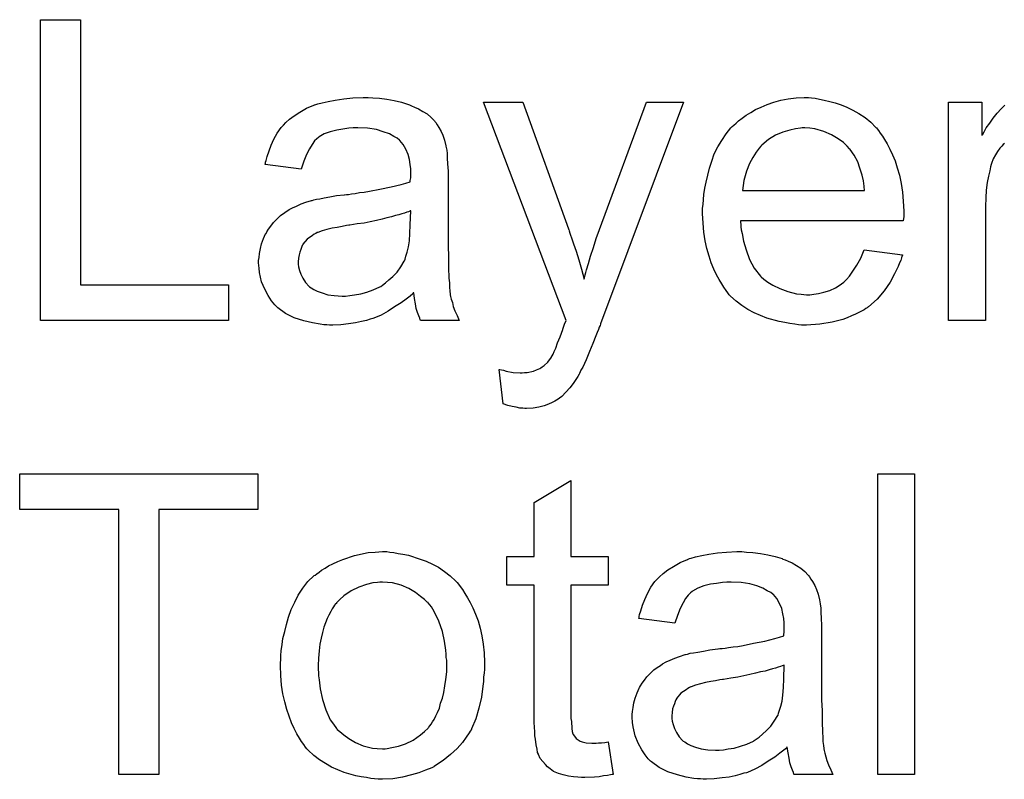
# Model space of a CAD drawing. Extents: x -2.2 to 8.3, y -2.9 to 5.2.
# Tile 153 of 205: x 3.349 to 3.611, y 2.937 to 3.139. Entities that reach past the tile are written whole.
import ezdxf

# ---------------------------------------------------------------- set-up
doc = ezdxf.new("R2010")
doc.units = 0
doc.layers.add('acc-ni-360-20-in-a_document', color=1, linetype='CONTINUOUS')

msp = doc.modelspace()

# ---------------------------------------------------------------- linework, layer by layer
at = {"layer": 'acc-ni-360-20-in-a_document', "color": 1}
for points in [[(3.365052, 3.068853), (3.404506, 3.068853), (3.404506, 3.059366), (3.354407, 3.059366), (3.354407, 3.13943), (3.365052, 3.13943), (3.365052, 3.068853)], [(3.442918, 3.118604), (3.444653, 3.118489), (3.44662, 3.118257), (3.448587, 3.11791), (3.450554, 3.117447), (3.452405, 3.116869), (3.452637, 3.116753), (3.453215, 3.116522), (3.454025, 3.116175), (3.455066, 3.115712), (3.456223, 3.115018), (3.45738, 3.114323), (3.458422, 3.113398), (3.459347, 3.112472), (3.459463, 3.112357), (3.459694, 3.11201), (3.460041, 3.111431), (3.460504, 3.110737), (3.461083, 3.109695), (3.461546, 3.108654), (3.462008, 3.107381), (3.462356, 3.105877), (3.462356, 3.105762), (3.462471, 3.105415), (3.462587, 3.10472), (3.462703, 3.103795), (3.462703, 3.102522), (3.462818, 3.101018), (3.462934, 3.099051), (3.462934, 3.096853), (3.462934, 3.083663), (3.462934, 3.083547), (3.462934, 3.083084), (3.462934, 3.08239), (3.462934, 3.081465), (3.462934, 3.080423), (3.462934, 3.079151), (3.46305, 3.076374), (3.46305, 3.073481), (3.463165, 3.070589), (3.463281, 3.069316), (3.463281, 3.068159), (3.463397, 3.067118), (3.463512, 3.066308), (3.463512, 3.066192), (3.463628, 3.065729), (3.463744, 3.065035), (3.464091, 3.06411), (3.464322, 3.063068), (3.464785, 3.061911), (3.465364, 3.060639), (3.465942, 3.059366), (3.455645, 3.059366), (3.455529, 3.059482), (3.455414, 3.059945), (3.455182, 3.060523), (3.454835, 3.061449), (3.454488, 3.06249), (3.454256, 3.063763), (3.454025, 3.065151), (3.453794, 3.066655), (3.453678, 3.066655), (3.453562, 3.066424), (3.452868, 3.065845), (3.451827, 3.065035), (3.450438, 3.063994), (3.448703, 3.062953), (3.446967, 3.061796), (3.445116, 3.060754), (3.443149, 3.059945), (3.442918, 3.059829), (3.442224, 3.059713), (3.441182, 3.059366), (3.43991, 3.059019), (3.43829, 3.058672), (3.436439, 3.05844), (3.434356, 3.058209), (3.432273, 3.058093), (3.431348, 3.058093), (3.430654, 3.058209), (3.429844, 3.058209), (3.428918, 3.058325), (3.426836, 3.058672), (3.424522, 3.05925), (3.421976, 3.06006), (3.419662, 3.061217), (3.41758, 3.062721), (3.417348, 3.062953), (3.41677, 3.063531), (3.41596, 3.064573), (3.415034, 3.065961), (3.414109, 3.067696), (3.413299, 3.069663), (3.41272, 3.072093), (3.412604, 3.07325), (3.412489, 3.074638), (3.412489, 3.07487), (3.412489, 3.075333), (3.412604, 3.076142), (3.41272, 3.077184), (3.412952, 3.078456), (3.413299, 3.079729), (3.413762, 3.081118), (3.41434, 3.08239), (3.414456, 3.082506), (3.414687, 3.082969), (3.41515, 3.083663), (3.415728, 3.084473), (3.416423, 3.085398), (3.417348, 3.086324), (3.418274, 3.08725), (3.419431, 3.08806), (3.419546, 3.088175), (3.420009, 3.088407), (3.420588, 3.088869), (3.421513, 3.089332), (3.422555, 3.089795), (3.423827, 3.090374), (3.4251, 3.090836), (3.426604, 3.091299), (3.42672, 3.091299), (3.427183, 3.091415), (3.427877, 3.091646), (3.428802, 3.091762), (3.429959, 3.091993), (3.431464, 3.092225), (3.433199, 3.092572), (3.435282, 3.092803), (3.435397, 3.092803), (3.43586, 3.092919), (3.436439, 3.092919), (3.437249, 3.093035), (3.438174, 3.09315), (3.439331, 3.093382), (3.440604, 3.093497), (3.441992, 3.093729), (3.444769, 3.094307), (3.447777, 3.094886), (3.450438, 3.09558), (3.451711, 3.095927), (3.452868, 3.096274), (3.452868, 3.09639), (3.452868, 3.096621), (3.452984, 3.097316), (3.452984, 3.098126), (3.452984, 3.098588), (3.452984, 3.09882), (3.452984, 3.098935), (3.452984, 3.099051), (3.452984, 3.099745), (3.452868, 3.100902), (3.452637, 3.102175), (3.45229, 3.103563), (3.451711, 3.104952), (3.451017, 3.106224), (3.450091, 3.107266), (3.449976, 3.107381), (3.449397, 3.107844), (3.448472, 3.108307), (3.447314, 3.109001), (3.445695, 3.10958), (3.443843, 3.110158), (3.44153, 3.110505), (3.438868, 3.110621), (3.437711, 3.110621), (3.436554, 3.110505), (3.434935, 3.110274), (3.433315, 3.110043), (3.431579, 3.10958), (3.429959, 3.109001), (3.428571, 3.108191), (3.428455, 3.108076), (3.427993, 3.107729), (3.427414, 3.10715), (3.42672, 3.106224), (3.426026, 3.105068), (3.425216, 3.103563), (3.424522, 3.101712), (3.423827, 3.09963), (3.414224, 3.100902), (3.414224, 3.101018), (3.41434, 3.101134), (3.41434, 3.101481), (3.414456, 3.101944), (3.414803, 3.102985), (3.415266, 3.104489), (3.415844, 3.105993), (3.416538, 3.107613), (3.417464, 3.109233), (3.418505, 3.110737), (3.418621, 3.110852), (3.419084, 3.111315), (3.419778, 3.11201), (3.420704, 3.112935), (3.421976, 3.113861), (3.42348, 3.114786), (3.425216, 3.115828), (3.427183, 3.116637), (3.427298, 3.116637), (3.427414, 3.116753), (3.427761, 3.116869), (3.428224, 3.116985), (3.429381, 3.117332), (3.431001, 3.117679), (3.432852, 3.118026), (3.435166, 3.118373), (3.437596, 3.118604), (3.440372, 3.11872), (3.441645, 3.11872), (3.442918, 3.118604)], [(3.559775, 3.118604), (3.5607, 3.118489), (3.561858, 3.118257), (3.56313, 3.118026), (3.564634, 3.117679), (3.566023, 3.117332), (3.567642, 3.116753), (3.569147, 3.116175), (3.570766, 3.115365), (3.572386, 3.114439), (3.574006, 3.113398), (3.57551, 3.112125), (3.576898, 3.110737), (3.577014, 3.110621), (3.577246, 3.11039), (3.577593, 3.109927), (3.578055, 3.109233), (3.578634, 3.108423), (3.579213, 3.107497), (3.579907, 3.10634), (3.580601, 3.104952), (3.581295, 3.103448), (3.581989, 3.101828), (3.582568, 3.099977), (3.583146, 3.09801), (3.583609, 3.095812), (3.583956, 3.093498), (3.584188, 3.091068), (3.584303, 3.088407), (3.584303, 3.088291), (3.584303, 3.087828), (3.584303, 3.087018), (3.584188, 3.085861), (3.5408, 3.085861), (3.5408, 3.085746), (3.5408, 3.085399), (3.540916, 3.084936), (3.540916, 3.084242), (3.541032, 3.083432), (3.541263, 3.082506), (3.54161, 3.080423), (3.542304, 3.07811), (3.54323, 3.075564), (3.544503, 3.07325), (3.546122, 3.071168), (3.546238, 3.071168), (3.546354, 3.070936), (3.547048, 3.070358), (3.548089, 3.069548), (3.549478, 3.068738), (3.551329, 3.067812), (3.553411, 3.067002), (3.555725, 3.066424), (3.556998, 3.066308), (3.558387, 3.066192), (3.559312, 3.066192), (3.560353, 3.066308), (3.561626, 3.066539), (3.563015, 3.066887), (3.564634, 3.067349), (3.566138, 3.068044), (3.567642, 3.068969), (3.567758, 3.069085), (3.568337, 3.069548), (3.569031, 3.070242), (3.569841, 3.071168), (3.570766, 3.07244), (3.571808, 3.07406), (3.572849, 3.075911), (3.573775, 3.07811), (3.583956, 3.076837), (3.583956, 3.076721), (3.58384, 3.07649), (3.583725, 3.076027), (3.583493, 3.075333), (3.583146, 3.074639), (3.582799, 3.073713), (3.581874, 3.071746), (3.580717, 3.069548), (3.579097, 3.067234), (3.577246, 3.065035), (3.574932, 3.062953), (3.574816, 3.062953), (3.574584, 3.062721), (3.574237, 3.06249), (3.573775, 3.062143), (3.57308, 3.061796), (3.572386, 3.061449), (3.571461, 3.060986), (3.570419, 3.060523), (3.569262, 3.06006), (3.568105, 3.059597), (3.565213, 3.058903), (3.561973, 3.058325), (3.558387, 3.058093), (3.557114, 3.058093), (3.556304, 3.058209), (3.555263, 3.058325), (3.55399, 3.058556), (3.552602, 3.058788), (3.551097, 3.059019), (3.547858, 3.059945), (3.546122, 3.060639), (3.544503, 3.061333), (3.542767, 3.062259), (3.541147, 3.0633), (3.539643, 3.064457), (3.538139, 3.065845), (3.538023, 3.065961), (3.537792, 3.066192), (3.537445, 3.066655), (3.536982, 3.067349), (3.536403, 3.068159), (3.535825, 3.069085), (3.535131, 3.070242), (3.534437, 3.071515), (3.533742, 3.073019), (3.533048, 3.074639), (3.53247, 3.07649), (3.531891, 3.078457), (3.531428, 3.080539), (3.531081, 3.082853), (3.53085, 3.085283), (3.530734, 3.087828), (3.530734, 3.087944), (3.530734, 3.088523), (3.530734, 3.089217), (3.53085, 3.090258), (3.530966, 3.091531), (3.531081, 3.092919), (3.531313, 3.094539), (3.53166, 3.096159), (3.532585, 3.099861), (3.533164, 3.101712), (3.533858, 3.103679), (3.534784, 3.10553), (3.535825, 3.107266), (3.536982, 3.109001), (3.538255, 3.110621), (3.53837, 3.110737), (3.538602, 3.110968), (3.539065, 3.111315), (3.539643, 3.111894), (3.540337, 3.112472), (3.541263, 3.113167), (3.542304, 3.113977), (3.543577, 3.114671), (3.54485, 3.115481), (3.546354, 3.116175), (3.547974, 3.116869), (3.549709, 3.117448), (3.55156, 3.118026), (3.553527, 3.118373), (3.55561, 3.118604), (3.557808, 3.11872), (3.558965, 3.11872), (3.559775, 3.118604)], [(3.503545, 3.05844), (3.503545, 3.058325), (3.503429, 3.057978), (3.503198, 3.057515), (3.502966, 3.056936), (3.502619, 3.056126), (3.502272, 3.055201), (3.501462, 3.053234), (3.500652, 3.051036), (3.499727, 3.048837), (3.498801, 3.04687), (3.498338, 3.046061), (3.497991, 3.045251), (3.497875, 3.045019), (3.497528, 3.044441), (3.49695, 3.043631), (3.496256, 3.04259), (3.49533, 3.041432), (3.494289, 3.040276), (3.493247, 3.039119), (3.491975, 3.038193), (3.491859, 3.038077), (3.491396, 3.037846), (3.490702, 3.037499), (3.489661, 3.037036), (3.488504, 3.036573), (3.487115, 3.036226), (3.485611, 3.035995), (3.483876, 3.035879), (3.483413, 3.035879), (3.482834, 3.035995), (3.482024, 3.035995), (3.481099, 3.036226), (3.480058, 3.036457), (3.478901, 3.036689), (3.477628, 3.037152), (3.476587, 3.046292), (3.476702, 3.046292), (3.477165, 3.046176), (3.477744, 3.046061), (3.478438, 3.045829), (3.480289, 3.045482), (3.48214, 3.045366), (3.482719, 3.045366), (3.483297, 3.045482), (3.483991, 3.045482), (3.485727, 3.045829), (3.486537, 3.046176), (3.487347, 3.046523), (3.487462, 3.046523), (3.487694, 3.046755), (3.488041, 3.046986), (3.488504, 3.047333), (3.489545, 3.048259), (3.490471, 3.049532), (3.490471, 3.049647), (3.490702, 3.049879), (3.490933, 3.050341), (3.491165, 3.051036), (3.491628, 3.051961), (3.49209, 3.05335), (3.492785, 3.054969), (3.493479, 3.056936), (3.493479, 3.057052), (3.49371, 3.057515), (3.493942, 3.058325), (3.494404, 3.059366), (3.472421, 3.117447), (3.482834, 3.117447), (3.494983, 3.083779), (3.494983, 3.083663), (3.495099, 3.083547), (3.495214, 3.0832), (3.49533, 3.082622), (3.495561, 3.082043), (3.495793, 3.081349), (3.496371, 3.079729), (3.497066, 3.077762), (3.49776, 3.075448), (3.498454, 3.073019), (3.499148, 3.070358), (3.499148, 3.070473), (3.499264, 3.070705), (3.49938, 3.071052), (3.499495, 3.071515), (3.499611, 3.072093), (3.499842, 3.072787), (3.500305, 3.074523), (3.500884, 3.07649), (3.501693, 3.078804), (3.502388, 3.081118), (3.503313, 3.083547), (3.515809, 3.117448), (3.525643, 3.117448), (3.503545, 3.05844)], [(3.611146, 3.106456), (3.610799, 3.106225), (3.610452, 3.105762), (3.609873, 3.105183), (3.609294, 3.104373), (3.608716, 3.103448), (3.608137, 3.102407), (3.607675, 3.101134), (3.607559, 3.100902), (3.607443, 3.100208), (3.607212, 3.099167), (3.606865, 3.097778), (3.606518, 3.096043), (3.606286, 3.094076), (3.606171, 3.091994), (3.606055, 3.08968), (3.606055, 3.059366), (3.59622, 3.059366), (3.59622, 3.117448), (3.605129, 3.117448), (3.605129, 3.108654), (3.605245, 3.10877), (3.605708, 3.10958), (3.606286, 3.110621), (3.607212, 3.111894), (3.608137, 3.113167), (3.609179, 3.114555), (3.61022, 3.115712), (3.611261, 3.116638)], [(3.557924, 3.110621), (3.557229, 3.110621), (3.556767, 3.110506), (3.555494, 3.11039), (3.55399, 3.110043), (3.552139, 3.109464), (3.550172, 3.108654), (3.548321, 3.107497), (3.546469, 3.105993), (3.546238, 3.105762), (3.545775, 3.105183), (3.544965, 3.104142), (3.544155, 3.102754), (3.54323, 3.101134), (3.54242, 3.099051), (3.541726, 3.096622), (3.541379, 3.09396), (3.57389, 3.09396), (3.57389, 3.094076), (3.57389, 3.094307), (3.573775, 3.094655), (3.573775, 3.095117), (3.573543, 3.096506), (3.573196, 3.09801), (3.572618, 3.099861), (3.572039, 3.101597), (3.571113, 3.103332), (3.570072, 3.104836), (3.570072, 3.104952), (3.569841, 3.105068), (3.569262, 3.105762), (3.568221, 3.106687), (3.566833, 3.107729), (3.565097, 3.10877), (3.563015, 3.109696), (3.560585, 3.11039), (3.559312, 3.110506), (3.557924, 3.110621)], [(3.452984, 3.088522), (3.452868, 3.088522), (3.452752, 3.088407), (3.452405, 3.088291), (3.451943, 3.088175), (3.451364, 3.087944), (3.45067, 3.087713), (3.44986, 3.087481), (3.448934, 3.08725), (3.447893, 3.086903), (3.44662, 3.086671), (3.445348, 3.086324), (3.443843, 3.085977), (3.442224, 3.08563), (3.440604, 3.085283), (3.438753, 3.085051), (3.436786, 3.084704), (3.436554, 3.084704), (3.43586, 3.084589), (3.434703, 3.084357), (3.43343, 3.084126), (3.432042, 3.083894), (3.430654, 3.083547), (3.429381, 3.0832), (3.428224, 3.082737), (3.428108, 3.082737), (3.427761, 3.082506), (3.427298, 3.082275), (3.426836, 3.081927), (3.425447, 3.081002), (3.42429, 3.079613), (3.42429, 3.079498), (3.424059, 3.079266), (3.423943, 3.078804), (3.423712, 3.078225), (3.42348, 3.077531), (3.423249, 3.076837), (3.423133, 3.075911), (3.423017, 3.074985), (3.423017, 3.07487), (3.423017, 3.074291), (3.423133, 3.073597), (3.423365, 3.072671), (3.423712, 3.07163), (3.42429, 3.070589), (3.424984, 3.069432), (3.42591, 3.068391), (3.426026, 3.068275), (3.426488, 3.068044), (3.427183, 3.067581), (3.428108, 3.067118), (3.429381, 3.066655), (3.430885, 3.066192), (3.432621, 3.065961), (3.434703, 3.065845), (3.435629, 3.065845), (3.436786, 3.065961), (3.438059, 3.066192), (3.439678, 3.066424), (3.441298, 3.066887), (3.443034, 3.067465), (3.444769, 3.068275), (3.445001, 3.068391), (3.445463, 3.068738), (3.446273, 3.069316), (3.447199, 3.070126), (3.44824, 3.071052), (3.449397, 3.072209), (3.450323, 3.073597), (3.451248, 3.075101), (3.451364, 3.075217), (3.45148, 3.07568), (3.451711, 3.07649), (3.452058, 3.077531), (3.452405, 3.078919), (3.452637, 3.080539), (3.452752, 3.082506), (3.452868, 3.08482), (3.452984, 3.088522)], [(3.412257, 3.00899), (3.385878, 3.00899), (3.385878, 2.938413), (3.375233, 2.938413), (3.375233, 3.00899), (3.348854, 3.00899), (3.348854, 3.018478), (3.412257, 3.018478), (3.412257, 3.00899)], [(3.587196, 2.938413), (3.577361, 2.938413), (3.577361, 3.018478), (3.587196, 3.018478), (3.587196, 2.938413)], [(3.495677, 2.996495), (3.505627, 2.996495), (3.505627, 2.988858), (3.495677, 2.988858), (3.495677, 2.954727), (3.495677, 2.954495), (3.495677, 2.954033), (3.495677, 2.953338), (3.495793, 2.952529), (3.495909, 2.950677), (3.496024, 2.949867), (3.49614, 2.949289), (3.496256, 2.949058), (3.496603, 2.948595), (3.497066, 2.948016), (3.497875, 2.947438), (3.498107, 2.947322), (3.498685, 2.947091), (3.499727, 2.946859), (3.501231, 2.946744), (3.502388, 2.946744), (3.502966, 2.946859), (3.503776, 2.946859), (3.504702, 2.946975), (3.505627, 2.947091), (3.5069, 2.938413), (3.506669, 2.938413), (3.506206, 2.938298), (3.505396, 2.938182), (3.504355, 2.938066), (3.503198, 2.937835), (3.501925, 2.937719), (3.49938, 2.937603), (3.498454, 2.937603), (3.497528, 2.937719), (3.496371, 2.937835), (3.494983, 2.93795), (3.493595, 2.938298), (3.492322, 2.938645), (3.491049, 2.939223), (3.490933, 2.939339), (3.490586, 2.93957), (3.490124, 2.939917), (3.489429, 2.940496), (3.488851, 2.941074), (3.488157, 2.941884), (3.487462, 2.942694), (3.487, 2.943735), (3.487, 2.943851), (3.486768, 2.944314), (3.486653, 2.945124), (3.486421, 2.946281), (3.48619, 2.947785), (3.486074, 2.948711), (3.486074, 2.949752), (3.485958, 2.951024), (3.485843, 2.952297), (3.485843, 2.953686), (3.485843, 2.955305), (3.485843, 2.988858), (3.478553, 2.988858), (3.478553, 2.996495), (3.485843, 2.996495), (3.485843, 3.010841), (3.495677, 3.016742), (3.495677, 2.996495)], [(3.44743, 2.997652), (3.448472, 2.997536), (3.449628, 2.997305), (3.450901, 2.997073), (3.452405, 2.996842), (3.455529, 2.9958), (3.457149, 2.995222), (3.458769, 2.994412), (3.460389, 2.993602), (3.462008, 2.992445), (3.463512, 2.991288), (3.465017, 2.9899), (3.465132, 2.989784), (3.465364, 2.989553), (3.465711, 2.98909), (3.466174, 2.988511), (3.466752, 2.987701), (3.467446, 2.98666), (3.46814, 2.985503), (3.468835, 2.98423), (3.469529, 2.982842), (3.470223, 2.981106), (3.470917, 2.979371), (3.471496, 2.977404), (3.471959, 2.975322), (3.472306, 2.973123), (3.472537, 2.970809), (3.472653, 2.968264), (3.472653, 2.968148), (3.472653, 2.967801), (3.472653, 2.967222), (3.472653, 2.966413), (3.472537, 2.965487), (3.472421, 2.96433), (3.472421, 2.963173), (3.47219, 2.9619), (3.471843, 2.959008), (3.471149, 2.956115), (3.470339, 2.953223), (3.469182, 2.950562), (3.469182, 2.950446), (3.469066, 2.95033), (3.468835, 2.949983), (3.468603, 2.94952), (3.467793, 2.948363), (3.466752, 2.946975), (3.465364, 2.945355), (3.463628, 2.943735), (3.461661, 2.942116), (3.459347, 2.940611), (3.459232, 2.940611), (3.459116, 2.940496), (3.458769, 2.940264), (3.45819, 2.940033), (3.457612, 2.939802), (3.456918, 2.93957), (3.455182, 2.938876), (3.453215, 2.938298), (3.450785, 2.937719), (3.44824, 2.937256), (3.445463, 2.93714), (3.444306, 2.93714), (3.443381, 2.937256), (3.442339, 2.937372), (3.441182, 2.937603), (3.439794, 2.937835), (3.438406, 2.938066), (3.435282, 2.938992), (3.433546, 2.939686), (3.431926, 2.94038), (3.430307, 2.941306), (3.428687, 2.942347), (3.427183, 2.943504), (3.425679, 2.944892), (3.425563, 2.945008), (3.425331, 2.94524), (3.424984, 2.945702), (3.424522, 2.946396), (3.423943, 2.947206), (3.423365, 2.948132), (3.42267, 2.949289), (3.421976, 2.950677), (3.421282, 2.952182), (3.420588, 2.953917), (3.420009, 2.955768), (3.419431, 2.957735), (3.418968, 2.959933), (3.418621, 2.962247), (3.41839, 2.964793), (3.418274, 2.967454), (3.418274, 2.967685), (3.418274, 2.968148), (3.41839, 2.968958), (3.41839, 2.970115), (3.418505, 2.971388), (3.418737, 2.973008), (3.418968, 2.974627), (3.419431, 2.976479), (3.419894, 2.97833), (3.420472, 2.980297), (3.421166, 2.982379), (3.422092, 2.984346), (3.423017, 2.986197), (3.42429, 2.988048), (3.425563, 2.989784), (3.427183, 2.991288), (3.427298, 2.991404), (3.42753, 2.991519), (3.427993, 2.991867), (3.428571, 2.992329), (3.429265, 2.992792), (3.430191, 2.993371), (3.431117, 2.993949), (3.432273, 2.994528), (3.433546, 2.995106), (3.434935, 2.995685), (3.438059, 2.996726), (3.441645, 2.997536), (3.443496, 2.997652), (3.445463, 2.997767), (3.44662, 2.997767), (3.44743, 2.997652)], [(3.54242, 2.997652), (3.544155, 2.997536), (3.546122, 2.997305), (3.548089, 2.996957), (3.550056, 2.996495), (3.551907, 2.995916), (3.552139, 2.9958), (3.552717, 2.995569), (3.553527, 2.995222), (3.554568, 2.994759), (3.555725, 2.994065), (3.556882, 2.993371), (3.557924, 2.992445), (3.558849, 2.99152), (3.558965, 2.991404), (3.559196, 2.991057), (3.559544, 2.990478), (3.560006, 2.989784), (3.560585, 2.988743), (3.561048, 2.987702), (3.56151, 2.986429), (3.561858, 2.984925), (3.561858, 2.984809), (3.561973, 2.984462), (3.562089, 2.983768), (3.562205, 2.982842), (3.562205, 2.981569), (3.56232, 2.980065), (3.562436, 2.978098), (3.562436, 2.9759), (3.562436, 2.96271), (3.562436, 2.962595), (3.562436, 2.962132), (3.562436, 2.961438), (3.562436, 2.960512), (3.562436, 2.959471), (3.562436, 2.958198), (3.562552, 2.955421), (3.562552, 2.952529), (3.562667, 2.949636), (3.562783, 2.948363), (3.562783, 2.947206), (3.562899, 2.946165), (3.563015, 2.945355), (3.563015, 2.94524), (3.56313, 2.944777), (3.563246, 2.944083), (3.563593, 2.943157), (3.563824, 2.942116), (3.564287, 2.940959), (3.564866, 2.939686), (3.565444, 2.938413), (3.555147, 2.938413), (3.555031, 2.938529), (3.554916, 2.938992), (3.554684, 2.93957), (3.554337, 2.940496), (3.55399, 2.941537), (3.553758, 2.94281), (3.553527, 2.944198), (3.553296, 2.945702), (3.55318, 2.945702), (3.553064, 2.945471), (3.55237, 2.944892), (3.551329, 2.944083), (3.54994, 2.943041), (3.548205, 2.942), (3.546469, 2.940843), (3.544618, 2.939802), (3.542651, 2.938992), (3.54242, 2.938876), (3.541726, 2.93876), (3.540684, 2.938413), (3.539412, 2.938066), (3.537792, 2.937719), (3.535941, 2.937488), (3.533858, 2.937256), (3.531776, 2.937141), (3.53085, 2.937141), (3.530156, 2.937256), (3.529346, 2.937256), (3.52842, 2.937372), (3.526338, 2.937719), (3.524024, 2.938298), (3.521478, 2.939108), (3.519164, 2.940265), (3.517082, 2.941769), (3.51685, 2.942), (3.516272, 2.942579), (3.515462, 2.94362), (3.514536, 2.945008), (3.513611, 2.946744), (3.512801, 2.948711), (3.512222, 2.95114), (3.512106, 2.952297), (3.511991, 2.953686), (3.511991, 2.953917), (3.511991, 2.95438), (3.512106, 2.95519), (3.512222, 2.956231), (3.512454, 2.957504), (3.512801, 2.958776), (3.513264, 2.960165), (3.513842, 2.961438), (3.513958, 2.961553), (3.514189, 2.962016), (3.514652, 2.96271), (3.51523, 2.96352), (3.515925, 2.964446), (3.51685, 2.965371), (3.517776, 2.966297), (3.518933, 2.967107), (3.519048, 2.967223), (3.519511, 2.967454), (3.52009, 2.967917), (3.521015, 2.96838), (3.522057, 2.968842), (3.523329, 2.969421), (3.524602, 2.969884), (3.526106, 2.970347), (3.526222, 2.970347), (3.526685, 2.970462), (3.527379, 2.970694), (3.528305, 2.970809), (3.529461, 2.971041), (3.530966, 2.971272), (3.532701, 2.971619), (3.534784, 2.971851), (3.534899, 2.971851), (3.535362, 2.971966), (3.535941, 2.971966), (3.536751, 2.972082), (3.537676, 2.972198), (3.538833, 2.972429), (3.540106, 2.972545), (3.541494, 2.972776), (3.544271, 2.973355), (3.547279, 2.973933), (3.54994, 2.974627), (3.551213, 2.974974), (3.55237, 2.975322), (3.55237, 2.975437), (3.55237, 2.975669), (3.552486, 2.976363), (3.552486, 2.977173), (3.552486, 2.977636), (3.552486, 2.977867), (3.552486, 2.977983), (3.552486, 2.978098), (3.552486, 2.978793), (3.55237, 2.97995), (3.552139, 2.981222), (3.551792, 2.982611), (3.551213, 2.983999), (3.550519, 2.985272), (3.549593, 2.986313), (3.549478, 2.986429), (3.548899, 2.986892), (3.547974, 2.987354), (3.546816, 2.988049), (3.545197, 2.988627), (3.543345, 2.989206), (3.541032, 2.989553), (3.53837, 2.989668), (3.537213, 2.989668), (3.536056, 2.989553), (3.534437, 2.989321), (3.532817, 2.98909), (3.531081, 2.988627), (3.529461, 2.988049), (3.528073, 2.987239), (3.527957, 2.987123), (3.527495, 2.986776), (3.526916, 2.986197), (3.526222, 2.985272), (3.525528, 2.984115), (3.524718, 2.982611), (3.524024, 2.98076), (3.523329, 2.978677), (3.513726, 2.97995), (3.513726, 2.980065), (3.513842, 2.980181), (3.513842, 2.980528), (3.513958, 2.980991), (3.514305, 2.982032), (3.514768, 2.983536), (3.515346, 2.98504), (3.51604, 2.98666), (3.516966, 2.98828), (3.518007, 2.989784), (3.518123, 2.9899), (3.518586, 2.990363), (3.51928, 2.991057), (3.520206, 2.991982), (3.521478, 2.992908), (3.522982, 2.993834), (3.524718, 2.994875), (3.526685, 2.995685), (3.5268, 2.995685), (3.526916, 2.9958), (3.527263, 2.995916), (3.527726, 2.996032), (3.528883, 2.996379), (3.530503, 2.996726), (3.532354, 2.997073), (3.534668, 2.99742), (3.537098, 2.997652), (3.539874, 2.997767), (3.541147, 2.997767), (3.54242, 2.997652)], [(3.445463, 2.989668), (3.444769, 2.989668), (3.444191, 2.989553), (3.442918, 2.989437), (3.441182, 2.988974), (3.439215, 2.98828), (3.437133, 2.987354), (3.435166, 2.985966), (3.434125, 2.98504), (3.433199, 2.984115), (3.433199, 2.983999), (3.432968, 2.983883), (3.432736, 2.983536), (3.432389, 2.983073), (3.432042, 2.982495), (3.431695, 2.981801), (3.431232, 2.980875), (3.430769, 2.97995), (3.430307, 2.978793), (3.429844, 2.977635), (3.429497, 2.976247), (3.42915, 2.974743), (3.428802, 2.973123), (3.428571, 2.971388), (3.428455, 2.969421), (3.42834, 2.967454), (3.42834, 2.967338), (3.42834, 2.966991), (3.42834, 2.966413), (3.428455, 2.965603), (3.428455, 2.964677), (3.428571, 2.963636), (3.428918, 2.961206), (3.429497, 2.958429), (3.430422, 2.955653), (3.431579, 2.952991), (3.432389, 2.951834), (3.433199, 2.950677), (3.433315, 2.950677), (3.43343, 2.950446), (3.434125, 2.949867), (3.435166, 2.948942), (3.436554, 2.948016), (3.43829, 2.946975), (3.440372, 2.946049), (3.442802, 2.945471), (3.444075, 2.945355), (3.445463, 2.94524), (3.446157, 2.94524), (3.446736, 2.945355), (3.448009, 2.945587), (3.449744, 2.945934), (3.451595, 2.946628), (3.453678, 2.947553), (3.455645, 2.948942), (3.456686, 2.949867), (3.457612, 2.950793), (3.457727, 2.950909), (3.457843, 2.951024), (3.458075, 2.951372), (3.458422, 2.951834), (3.458769, 2.952413), (3.459232, 2.953107), (3.459694, 2.954033), (3.460157, 2.954958), (3.46062, 2.956115), (3.460967, 2.957388), (3.46143, 2.958776), (3.461777, 2.96028), (3.462124, 2.962016), (3.462356, 2.963751), (3.462587, 2.965718), (3.462587, 2.967801), (3.462587, 2.967917), (3.462587, 2.968264), (3.462587, 2.968842), (3.462471, 2.969537), (3.462471, 2.970462), (3.462356, 2.971503), (3.462008, 2.973933), (3.46143, 2.976479), (3.460504, 2.979255), (3.459232, 2.981801), (3.458537, 2.983073), (3.457612, 2.984115), (3.457612, 2.98423), (3.45738, 2.984346), (3.456686, 2.98504), (3.455645, 2.98585), (3.454256, 2.986892), (3.452521, 2.987933), (3.450438, 2.988858), (3.448124, 2.989437), (3.446852, 2.989553), (3.445463, 2.989668)], [(3.552486, 2.96757), (3.55237, 2.96757), (3.552254, 2.967454), (3.551907, 2.967338), (3.551445, 2.967223), (3.550866, 2.966991), (3.550172, 2.96676), (3.549362, 2.966528), (3.548436, 2.966297), (3.547395, 2.96595), (3.546122, 2.965718), (3.54485, 2.965371), (3.543345, 2.965024), (3.541726, 2.964677), (3.540106, 2.96433), (3.538255, 2.964099), (3.536288, 2.963752), (3.536056, 2.963752), (3.535362, 2.963636), (3.534205, 2.963405), (3.532932, 2.963173), (3.531544, 2.962942), (3.530156, 2.962595), (3.528883, 2.962247), (3.527726, 2.961785), (3.52761, 2.961785), (3.527263, 2.961553), (3.5268, 2.961322), (3.526338, 2.960975), (3.524949, 2.960049), (3.523792, 2.958661), (3.523792, 2.958545), (3.523561, 2.958314), (3.523445, 2.957851), (3.523214, 2.957272), (3.522982, 2.956578), (3.522751, 2.955884), (3.522635, 2.954958), (3.522519, 2.954033), (3.522519, 2.953917), (3.522519, 2.953339), (3.522635, 2.952644), (3.522867, 2.951719), (3.523214, 2.950677), (3.523792, 2.949636), (3.524486, 2.948479), (3.525412, 2.947438), (3.525528, 2.947322), (3.52599, 2.947091), (3.526685, 2.946628), (3.52761, 2.946165), (3.528883, 2.945702), (3.530387, 2.94524), (3.532123, 2.945008), (3.534205, 2.944892), (3.535131, 2.944892), (3.536288, 2.945008), (3.537561, 2.94524), (3.53918, 2.945471), (3.5408, 2.945934), (3.542536, 2.946512), (3.544271, 2.947322), (3.544503, 2.947438), (3.544965, 2.947785), (3.545775, 2.948363), (3.546701, 2.949173), (3.547742, 2.950099), (3.548899, 2.951256), (3.549825, 2.952644), (3.55075, 2.954148), (3.550866, 2.954264), (3.550982, 2.954727), (3.551213, 2.955537), (3.55156, 2.956578), (3.551907, 2.957967), (3.552139, 2.959586), (3.552254, 2.961553), (3.55237, 2.963867), (3.552486, 2.96757)]]:
    msp.add_lwpolyline(points, dxfattribs=at)

doc.saveas('drawing.dxf')
